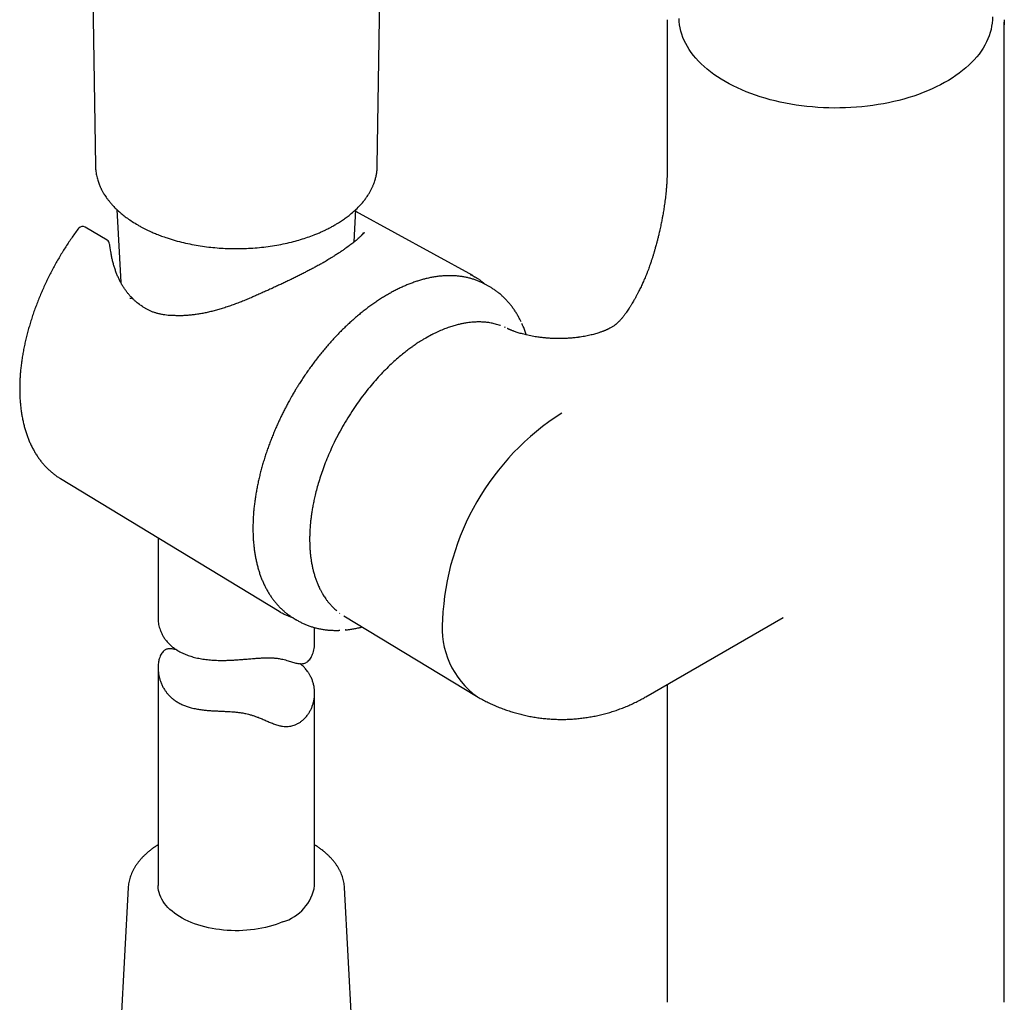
# Model space of a CAD drawing. Header units: millimetres. Extents: x 8 to 1761, y 12 to 2688.
# Tile 8 of 20: x 1518 to 1612, y 738 to 832. Entities that reach past the tile are written whole.
import ezdxf

# ---------------------------------------------------------------- set-up
doc = ezdxf.new("R2010")
doc.units = ezdxf.units.MM

msp = doc.modelspace()

# ---------------------------------------------------------------- linework, layer by layer
at = {"color": 7, "linetype": 'Continuous', "lineweight": 30}
for p, q in [((1552.176, 818.278), (1553.67, 920.686)), ((1524.073, 893.09), (1525.165, 818.278)), ((1579.959, 832.025), (1579.959, 818.062)), ((1612.259, 738.411), (1612.259, 832.025)), ((1525.168, 818.278), (1525.169, 818.251)), ((1527.219, 814.082), (1527.59, 807.103)), ((1549.956, 810.982), (1550.121, 814.084)), ((1561.323, 807.753), (1550.112, 813.91)), ((1526.279, 811.153), (1524.191, 812.387)), ((1526.616, 810.196), (1526.578, 810.439)), ((1562.535, 806.911), (1562.287, 807.04)), ((1562.836, 806.746), (1562.535, 806.911)), ((1562.845, 806.74), (1562.836, 806.746)), ((1575.823, 803.933), (1575.835, 803.949)), ((1574.87, 802.958), (1574.466, 802.725)), ((1574.874, 802.953), (1574.868, 802.95)), ((1557.377, 802.083), (1556.825, 801.78)), ((1564.46, 802.782), (1564.375, 802.833)), ((1571.397, 801.842), (1571.376, 801.839)), ((1521.815, 788.314), (1542.769, 775.613)), ((1531.17, 782.643), (1531.17, 774.975)), ((1544.104, 774.984), (1544.398, 774.807)), ((1544.383, 774.815), (1544.398, 774.807)), ((1548.556, 775.43), (1548.601, 775.405)), ((1548.959, 775.186), (1561.671, 767.48)), ((1577.919, 767.421), (1591.053, 775.004)), ((1591.051, 775.003), (1591.062, 775.008)), ((1546.17, 772.63), (1546.17, 774.05)), ((1549.118, 773.826), (1549.094, 773.824)), ((1531.17, 770.213), (1531.17, 749.351)), ((1579.959, 768.599), (1579.959, 738.411)), ((1546.17, 749.351), (1546.17, 767.776)), ((1528.305, 749.155), (1528.304, 749.143)), ((1528.304, 749.143), (1527.048, 725.486)), ((1550.292, 725.486), (1549.036, 749.143)), ((1549.037, 749.123), (1549.036, 749.143)), ((1612.254, 738.171), (1612.259, 738.411))]:
    msp.add_line(p, q, dxfattribs=at)
at = {"color": 7, "linetype": 'Continuous', "lineweight": 30, "flags": 128}
for points in [[(1611.117, 832.546), (1611.112, 832.241), (1611.089, 831.935), (1611.047, 831.63), (1610.986, 831.326), (1610.907, 831.024), (1610.81, 830.723), (1610.694, 830.425), (1610.56, 830.129), (1610.408, 829.836), (1610.238, 829.547), (1610.05, 829.26), (1609.845, 828.978), (1609.623, 828.701), (1609.384, 828.428), (1609.129, 828.16), (1608.857, 827.897), (1608.57, 827.64), (1608.267, 827.39), (1607.949, 827.145), (1607.616, 826.907), (1607.269, 826.676), (1606.907, 826.452), (1606.533, 826.236), (1606.145, 826.028), (1605.745, 825.827), (1605.333, 825.635), (1604.91, 825.451), (1604.475, 825.276), (1604.03, 825.111), (1603.575, 824.954), (1603.111, 824.806), (1602.638, 824.668), (1602.157, 824.54), (1601.669, 824.422), (1601.173, 824.314), (1600.671, 824.216), (1600.164, 824.128), (1599.651, 824.05), (1599.135, 823.983), (1598.614, 823.927), (1598.09, 823.881), (1597.564, 823.846), (1597.036, 823.822), (1596.506, 823.809), (1595.977, 823.806), (1595.447, 823.814), (1594.918, 823.833), (1594.391, 823.863), (1593.866, 823.903), (1593.344, 823.954), (1592.825, 824.016), (1592.31, 824.088), (1591.8, 824.17), (1591.295, 824.263), (1590.796, 824.367), (1590.304, 824.48), (1589.82, 824.603), (1589.343, 824.736), (1588.874, 824.879), (1588.414, 825.031), (1587.964, 825.192), (1587.525, 825.363), (1587.096, 825.542), (1586.678, 825.73), (1586.271, 825.926), (1585.878, 826.131), (1585.496, 826.343), (1585.128, 826.563), (1584.774, 826.791), (1584.434, 827.025), (1584.109, 827.266), (1583.798, 827.514), (1583.503, 827.768), (1583.223, 828.028), (1582.959, 828.293), (1582.712, 828.564), (1582.482, 828.839), (1582.268, 829.119), (1582.072, 829.403), (1581.893, 829.691), (1581.732, 829.982), (1581.589, 830.277), (1581.464, 830.574), (1581.357, 830.873), (1581.269, 831.175), (1581.199, 831.478), (1581.148, 831.783), (1581.115, 832.088), (1581.101, 832.393)], [(1612.254, 832.256), (1612.259, 832.064), (1612.254, 831.781)], [(1561.09, 807.875), (1561.365, 807.73), (1561.558, 807.617)], [(1543.882, 775.126), (1544, 775.049), (1544.104, 774.984)], [(1543.104, 745.858), (1542.797, 745.735), (1542.479, 745.621), (1542.152, 745.516), (1541.817, 745.421), (1541.474, 745.335), (1541.124, 745.259), (1540.767, 745.194), (1540.406, 745.138), (1540.04, 745.094), (1539.671, 745.06), (1539.299, 745.036), (1538.926, 745.023), (1538.552, 745.022), (1538.178, 745.03), (1537.805, 745.05), (1537.435, 745.08), (1537.068, 745.121), (1536.705, 745.172), (1536.346, 745.234), (1535.994, 745.306), (1535.648, 745.388), (1535.31, 745.48), (1534.98, 745.581), (1534.659, 745.692), (1534.348, 745.812), (1534.048, 745.941), (1533.759, 746.078), (1533.483, 746.224), (1533.219, 746.377), (1532.969, 746.537), (1532.733, 746.705), (1532.512, 746.879), (1532.306, 747.059), (1532.116, 747.245), (1531.943, 747.437), (1531.786, 747.632), (1531.646, 747.833), (1531.524, 748.037), (1531.419, 748.244), (1531.333, 748.454), (1531.264, 748.666), (1531.215, 748.88), (1531.183, 749.095), (1531.17, 749.311), (1531.17, 749.351)], [(1579.959, 738.411), (1579.963, 738.213), (1579.964, 738.175)]]:
    msp.add_lwpolyline(points, dxfattribs=at)
at = {"color": 7, "linetype": 'Continuous', "lineweight": 30}
for centre, radius, start, end in [((1585.344, 832.025), 5.385, 177.55076, 182.36656), ((1523.937, 811.956), 0.5, 59.4351, 137.49325), ((1526.025, 810.723), 0.5, 6.7688, 59.4351), ((1526.082, 810.368), 0.5, 8.15266, 11.49547), ((1526.122, 810.113), 0.5, 8.58566, 9.50375), ((1529.199, 804.512), 0.5, 52.98593, 55.56674), ((1532.69, 803.426), 0.5, 87.02071, 89.44546), ((1583.182, 773.708), 24.783, 122.56139, 177.43861), ((1545.978, 780.907), 6.192, 236.17113, 241.3717), ((1566.449, 773.992), 8.066, 174.14013, 234.54749), ((1541.914, 749.995), 4.304, 286.04036, 351.38632)]:
    msp.add_arc(centre, radius, start, end, dxfattribs=at)
for points, knots in [([(1525.165, 818.278), (1525.167, 818.207), (1525.173, 818.052), (1525.195, 817.83), (1525.224, 817.601), (1525.264, 817.369), (1525.317, 817.136), (1525.378, 816.915), (1525.445, 816.707), (1525.515, 816.517), (1525.585, 816.348), (1525.648, 816.207), (1525.699, 816.099), (1525.743, 816.011), (1525.788, 815.924), (1525.846, 815.815), (1525.922, 815.683), (1526.016, 815.527), (1526.132, 815.348), (1526.273, 815.147), (1526.441, 814.925), (1526.64, 814.683), (1526.874, 814.422), (1527.146, 814.145), (1527.461, 813.854), (1527.823, 813.55), (1528.236, 813.237), (1528.702, 812.917), (1529.046, 812.712), (1529.224, 812.606)], [0, 0, 0, 0, 0.027852, 0.060199, 0.097182, 0.135728, 0.173264, 0.20979, 0.243304, 0.275221, 0.302984, 0.326357, 0.345342, 0.35655, 0.370556, 0.388709, 0.411008, 0.437448, 0.468027, 0.502741, 0.541585, 0.584551, 0.631635, 0.682826, 0.738116, 0.797492, 0.860942, 0.92845, 1, 1, 1, 1]), ([(1529.224, 812.606), (1529.321, 812.551), (1529.504, 812.447), (1529.774, 812.305), (1530.034, 812.174), (1530.305, 812.044), (1530.635, 811.895), (1531.035, 811.727), (1531.513, 811.542), (1532.106, 811.335), (1532.806, 811.12), (1533.602, 810.914), (1534.404, 810.74), (1535.21, 810.6), (1536.014, 810.49), (1536.815, 810.411), (1537.615, 810.36), (1538.42, 810.337), (1539.234, 810.342), (1540.057, 810.377), (1540.885, 810.442), (1541.715, 810.539), (1542.541, 810.667), (1543.35, 810.826), (1544.115, 811.008), (1544.827, 811.207), (1545.488, 811.42), (1546.031, 811.619), (1546.466, 811.794), (1546.794, 811.935), (1547.089, 812.07), (1547.333, 812.187), (1547.528, 812.286), (1547.687, 812.368), (1547.844, 812.453), (1548.02, 812.55), (1548.228, 812.67), (1548.505, 812.838), (1548.838, 813.053), (1549.211, 813.316), (1549.611, 813.625), (1550.031, 813.986), (1550.456, 814.404), (1550.794, 814.789), (1551.057, 815.131), (1551.252, 815.411), (1551.417, 815.677), (1551.538, 815.895), (1551.624, 816.063), (1551.684, 816.188), (1551.734, 816.299), (1551.784, 816.416), (1551.84, 816.556), (1551.903, 816.731), (1551.979, 816.969), (1552.055, 817.258), (1552.119, 817.596), (1552.163, 817.934), (1552.171, 818.165), (1552.176, 818.278)], [0, 0, 0, 0, 0.012892, 0.024215, 0.034569, 0.045644, 0.057543, 0.074369, 0.092605, 0.11225, 0.14037, 0.16809, 0.195338, 0.222113, 0.24842, 0.274259, 0.299701, 0.325331, 0.351288, 0.377573, 0.404186, 0.431131, 0.458408, 0.48583, 0.512708, 0.537251, 0.561268, 0.58476, 0.59836, 0.611659, 0.623644, 0.634079, 0.641718, 0.648239, 0.654326, 0.661953, 0.671244, 0.682029, 0.699783, 0.718175, 0.737206, 0.762314, 0.788298, 0.815152, 0.831387, 0.847912, 0.863207, 0.876239, 0.884293, 0.891148, 0.896802, 0.902681, 0.910379, 0.919898, 0.931239, 0.949172, 0.966811, 0.983751, 1, 1, 1, 1]), ([(1579.959, 818.062), (1579.959, 818.008), (1579.959, 817.912), (1579.957, 817.784), (1579.956, 817.683), (1579.954, 817.602), (1579.952, 817.531), (1579.95, 817.464), (1579.947, 817.372), (1579.943, 817.243), (1579.936, 817.076), (1579.926, 816.883), (1579.914, 816.674), (1579.899, 816.456), (1579.883, 816.252), (1579.865, 816.034), (1579.842, 815.786), (1579.813, 815.501), (1579.779, 815.199), (1579.741, 814.895), (1579.701, 814.598), (1579.66, 814.318), (1579.619, 814.054), (1579.577, 813.796), (1579.53, 813.523), (1579.481, 813.255), (1579.432, 812.996), (1579.385, 812.762), (1579.334, 812.513), (1579.278, 812.256), (1579.222, 812.006), (1579.169, 811.779), (1579.123, 811.586), (1579.08, 811.409), (1579.035, 811.231), (1578.993, 811.071), (1578.966, 810.969), (1578.956, 810.932)], [0, 0, 0, 0, 0.02644, 0.047098, 0.062092, 0.074703, 0.085931, 0.095816, 0.106265, 0.129336, 0.156482, 0.183526, 0.218675, 0.251741, 0.282193, 0.310054, 0.348419, 0.391452, 0.43422, 0.478305, 0.520817, 0.559009, 0.595084, 0.629444, 0.665308, 0.706361, 0.734862, 0.765317, 0.797743, 0.832165, 0.866341, 0.895613, 0.919791, 0.940216, 0.962266, 0.98649, 1, 1, 1, 1]), ([(1550.112, 813.908), (1550.144, 813.89), (1550.218, 813.849), (1550.285, 813.811), (1550.323, 813.789)], [0, 0, 0, 0, 0.437167, 1, 1, 1, 1]), ([(1523.497, 812.209), (1523.496, 812.207), (1523.386, 812.061), (1523.173, 811.766), (1522.859, 811.321), (1522.553, 810.868), (1522.255, 810.409), (1521.965, 809.945), (1521.683, 809.474), (1521.41, 808.999), (1521.145, 808.519), (1520.889, 808.034), (1520.642, 807.546), (1520.405, 807.055), (1520.177, 806.56), (1519.959, 806.063), (1519.751, 805.564), (1519.554, 805.063), (1519.366, 804.561), (1519.189, 804.059), (1519.024, 803.556), (1518.868, 803.053), (1518.724, 802.551), (1518.592, 802.05), (1518.47, 801.55), (1518.36, 801.053), (1518.262, 800.557), (1518.176, 800.065), (1518.101, 799.576), (1518.038, 799.09), (1517.988, 798.608), (1517.949, 798.131), (1517.923, 797.659), (1517.909, 797.193), (1517.908, 796.732), (1517.919, 796.277), (1517.942, 795.829), (1517.978, 795.388), (1518.026, 794.955), (1518.087, 794.53), (1518.161, 794.113), (1518.247, 793.705), (1518.345, 793.307), (1518.456, 792.918), (1518.579, 792.54), (1518.714, 792.172), (1518.861, 791.815), (1519.02, 791.47), (1519.19, 791.137), (1519.372, 790.816), (1519.565, 790.508), (1519.769, 790.213), (1519.983, 789.931), (1520.208, 789.663), (1520.443, 789.408), (1520.687, 789.168), (1520.941, 788.941), (1521.203, 788.728), (1521.476, 788.531), (1521.678, 788.395), (1521.793, 788.328), (1521.811, 788.318)], [0, 0, 0, 0, 0.000198, 0.01776, 0.035318, 0.052875, 0.070429, 0.087982, 0.105534, 0.123086, 0.140638, 0.158191, 0.175745, 0.193301, 0.210858, 0.228419, 0.245983, 0.263551, 0.281124, 0.298701, 0.316284, 0.333873, 0.351468, 0.369071, 0.38668, 0.404298, 0.421923, 0.439557, 0.457199, 0.474849, 0.492508, 0.510174, 0.527849, 0.54553, 0.563217, 0.580909, 0.598603, 0.616298, 0.633989, 0.651675, 0.66935, 0.687011, 0.704653, 0.722269, 0.739854, 0.757402, 0.774906, 0.79236, 0.809757, 0.827092, 0.844362, 0.861562, 0.878692, 0.895751, 0.912742, 0.929669, 0.946537, 0.963355, 0.980131, 0.996876, 1, 1, 1, 1]), ([(1523.569, 812.293), (1523.564, 812.289), (1523.538, 812.263), (1523.516, 812.233), (1523.499, 812.208)], [0, 0, 0, 0, 0.188863, 1, 1, 1, 1]), ([(1550.935, 811.856), (1550.931, 811.853), (1550.912, 811.841), (1550.872, 811.802), (1550.772, 811.707), (1550.625, 811.562), (1550.409, 811.362), (1550.147, 811.135), (1549.827, 810.875), (1549.474, 810.604), (1549.204, 810.411), (1549.07, 810.315)], [0, 0, 0, 0, 0.004107, 0.020094, 0.08371, 0.210914, 0.338104, 0.503513, 0.669148, 0.834703, 1, 1, 1, 1]), ([(1550.819, 811.883), (1550.819, 811.876), (1550.818, 811.861), (1550.81, 811.832), (1550.795, 811.793), (1550.769, 811.745), (1550.73, 811.688), (1550.676, 811.621), (1550.62, 811.56), (1550.576, 811.518), (1550.56, 811.504)], [0, 0, 0, 0, 0.126397, 0.272515, 0.407123, 0.534143, 0.668738, 0.799117, 0.928044, 1, 1, 1, 1]), ([(1526.574, 810.468), (1526.564, 810.511), (1526.542, 810.616), (1526.53, 810.721), (1526.523, 810.782)], [0, 0, 0, 0, 0.417631, 1, 1, 1, 1]), ([(1578.959, 810.941), (1578.937, 810.861), (1578.898, 810.712), (1578.842, 810.509), (1578.795, 810.343), (1578.758, 810.213), (1578.73, 810.117), (1578.705, 810.03), (1578.676, 809.933), (1578.639, 809.808), (1578.597, 809.67), (1578.553, 809.529), (1578.513, 809.403), (1578.474, 809.281), (1578.431, 809.152), (1578.38, 808.998), (1578.325, 808.838), (1578.263, 808.662), (1578.191, 808.462), (1578.099, 808.217), (1577.995, 807.949), (1577.888, 807.684), (1577.783, 807.436), (1577.686, 807.213), (1577.592, 807.003), (1577.498, 806.799), (1577.398, 806.59), (1577.302, 806.393), (1577.224, 806.238), (1577.166, 806.125), (1577.122, 806.041), (1577.074, 805.948), (1577.016, 805.839), (1576.947, 805.711), (1576.878, 805.585), (1576.803, 805.451), (1576.712, 805.293), (1576.596, 805.095), (1576.462, 804.873), (1576.322, 804.651), (1576.189, 804.447), (1576.089, 804.3), (1576.016, 804.196), (1575.961, 804.118), (1575.896, 804.03), (1575.849, 803.968), (1575.823, 803.933)], [0, 0, 0, 0, 0.032743, 0.060457, 0.083164, 0.100888, 0.113646, 0.123011, 0.136822, 0.154235, 0.175087, 0.194661, 0.213392, 0.228122, 0.245879, 0.268072, 0.292897, 0.313979, 0.342539, 0.377274, 0.417255, 0.45481, 0.48808, 0.520426, 0.546779, 0.574746, 0.603852, 0.632474, 0.655564, 0.667142, 0.678568, 0.690178, 0.704894, 0.723397, 0.742277, 0.756679, 0.778593, 0.807612, 0.8394, 0.872957, 0.904728, 0.931423, 0.942994, 0.956758, 0.975693, 1, 1, 1, 1]), ([(1528.771, 805.524), (1528.727, 805.567), (1528.608, 805.684), (1528.428, 805.879), (1528.231, 806.112), (1528.052, 806.352), (1527.875, 806.611), (1527.708, 806.883), (1527.548, 807.174), (1527.398, 807.476), (1527.26, 807.791), (1527.132, 808.116), (1527.015, 808.453), (1526.91, 808.801), (1526.815, 809.161), (1526.731, 809.533), (1526.665, 809.876), (1526.631, 810.097), (1526.617, 810.188)], [0, 0, 0, 0, 0.0383296, 0.1031554, 0.1625525, 0.22538, 0.2860235, 0.3507527, 0.415693, 0.4810141, 0.5466462, 0.6126822, 0.6790745, 0.7460653, 0.8137511, 0.882222, 0.9515601, 1, 1, 1, 1]), ([(1549.07, 810.315), (1548.981, 810.253), (1548.803, 810.129), (1548.511, 809.935), (1548.202, 809.736), (1547.687, 809.415), (1547.281, 809.162), (1546.986, 808.979)], [0, 0, 0, 0, 0.148898, 0.298126, 0.448358, 0.598916, 1, 1, 1, 1]), ([(1547.106, 809.053), (1547.009, 809), (1546.805, 808.886), (1546.482, 808.71), (1546.14, 808.527), (1545.79, 808.342), (1545.432, 808.156), (1545.064, 807.968), (1544.688, 807.778), (1544.303, 807.586), (1543.912, 807.395), (1543.518, 807.204), (1543.119, 807.014), (1542.715, 806.824), (1542.304, 806.633), (1541.886, 806.441), (1541.464, 806.25), (1541.037, 806.06), (1540.687, 805.906), (1540.478, 805.815), (1540.413, 805.787)], [0, 0, 0, 0, 0.049919, 0.105419, 0.161216, 0.216945, 0.272721, 0.329238, 0.386323, 0.44379, 0.501438, 0.55903, 0.616412, 0.674185, 0.732888, 0.792129, 0.851842, 0.911955, 0.972385, 1, 1, 1, 1]), ([(1562.274, 807.046), (1562.263, 807.051), (1562.155, 807.107), (1561.94, 807.201), (1561.63, 807.325), (1561.309, 807.432), (1560.98, 807.525), (1560.642, 807.602), (1560.297, 807.664), (1559.943, 807.71), (1559.581, 807.739), (1559.212, 807.752), (1558.836, 807.748), (1558.454, 807.728), (1558.065, 807.69), (1557.671, 807.635), (1557.272, 807.563), (1556.882, 807.477), (1556.502, 807.378), (1556.134, 807.27), (1555.764, 807.148), (1555.392, 807.013), (1555.019, 806.865), (1554.645, 806.704), (1554.27, 806.529), (1553.895, 806.342), (1553.519, 806.143), (1553.144, 805.931), (1552.769, 805.707), (1552.395, 805.47), (1552.022, 805.222), (1551.65, 804.963), (1551.28, 804.692), (1550.912, 804.41), (1550.546, 804.118), (1550.182, 803.815), (1549.822, 803.501), (1549.464, 803.177), (1549.11, 802.844), (1548.759, 802.502), (1548.413, 802.15), (1548.071, 801.789), (1547.733, 801.42), (1547.4, 801.043), (1547.073, 800.658), (1546.751, 800.267), (1546.435, 799.868), (1546.125, 799.464), (1545.823, 799.056), (1545.528, 798.644), (1545.244, 798.232), (1544.975, 797.827), (1544.733, 797.452), (1544.527, 797.123), (1544.339, 796.816), (1544.18, 796.549), (1544.078, 796.372), (1544.039, 796.305)], [0, 0, 0, 0, 0.0020708, 0.0214732, 0.0409685, 0.0605642, 0.0802665, 0.1000802, 0.1200082, 0.1400515, 0.1602092, 0.1804784, 0.2008549, 0.2213325, 0.2419044, 0.2625628, 0.2832993, 0.3041057, 0.3228076, 0.3415229, 0.3602476, 0.3789795, 0.3977163, 0.4164563, 0.4351976, 0.453939, 0.472679, 0.4914163, 0.5101501, 0.5288797, 0.5476044, 0.5663237, 0.585037, 0.6037439, 0.6224439, 0.6411365, 0.6598211, 0.678497, 0.6971635, 0.7158194, 0.7344635, 0.7530941, 0.7717087, 0.7903043, 0.8088762, 0.827418, 0.8459198, 0.8643661, 0.8827313, 0.9009692, 0.9189883, 0.9365777, 0.9531178, 0.9668386, 0.9781247, 0.9917107, 1, 1, 1, 1]), ([(1562.518, 806.91), (1562.443, 806.975), (1562.284, 807.113), (1562.03, 807.307), (1561.789, 807.475), (1561.632, 807.57), (1561.57, 807.608)], [0, 0, 0, 0, 0.2501404, 0.5319936, 0.8135062, 1, 1, 1, 1]), ([(1565.96, 803.33), (1565.916, 803.42), (1565.82, 803.618), (1565.657, 803.914), (1565.475, 804.219), (1565.281, 804.512), (1565.077, 804.795), (1564.862, 805.065), (1564.638, 805.323), (1564.403, 805.569), (1564.158, 805.803), (1563.904, 806.024), (1563.639, 806.232), (1563.365, 806.426), (1563.101, 806.596), (1562.925, 806.695), (1562.846, 806.739)], [0, 0, 0, 0, 0.060253, 0.133886, 0.207429, 0.280881, 0.354248, 0.427539, 0.500772, 0.57397, 0.647162, 0.720386, 0.793682, 0.867099, 0.940688, 1, 1, 1, 1]), ([(1540.413, 805.787), (1540.3, 805.737), (1540.035, 805.62), (1539.617, 805.443), (1539.158, 805.256), (1538.698, 805.079), (1538.238, 804.911), (1537.779, 804.754), (1537.325, 804.61), (1536.875, 804.477), (1536.431, 804.358), (1535.995, 804.253), (1535.565, 804.161), (1535.144, 804.084), (1534.73, 804.021), (1534.325, 803.972), (1533.93, 803.937), (1533.544, 803.916), (1533.169, 803.912), (1532.894, 803.915), (1532.746, 803.925), (1532.717, 803.927)], [0, 0, 0, 0, 0.043554, 0.102529, 0.161397, 0.220171, 0.279244, 0.337894, 0.396023, 0.453546, 0.510399, 0.566532, 0.621913, 0.676527, 0.730373, 0.783466, 0.835834, 0.887531, 0.937989, 0.98807, 1, 1, 1, 1]), ([(1528.762, 805.515), (1528.75, 805.529), (1528.714, 805.574), (1528.602, 805.595), (1528.498, 805.569), (1528.447, 805.556)], [0, 0, 0, 0, 0.186524, 0.593262, 1, 1, 1, 1]), ([(1529.483, 804.926), (1529.447, 804.95), (1529.342, 805.021), (1529.176, 805.15), (1528.975, 805.325), (1528.839, 805.451), (1528.769, 805.522), (1528.769, 805.522)], [0, 0, 0, 0, 0.137948, 0.405218, 0.687968, 0.998923, 1, 1, 1, 1]), ([(1532.696, 803.927), (1532.623, 803.928), (1532.438, 803.929), (1532.15, 803.949), (1531.831, 803.983), (1531.524, 804.033), (1531.23, 804.096), (1530.949, 804.174), (1530.678, 804.266), (1530.416, 804.373), (1530.162, 804.494), (1529.917, 804.63), (1529.696, 804.769), (1529.561, 804.869), (1529.501, 804.913)], [0, 0, 0, 0, 0.060869, 0.15466, 0.246481, 0.336606, 0.425304, 0.511104, 0.595998, 0.680622, 0.764967, 0.849024, 0.932788, 1, 1, 1, 1]), ([(1575.835, 803.949), (1575.815, 803.924), (1575.761, 803.852), (1575.676, 803.748), (1575.58, 803.634), (1575.494, 803.535), (1575.411, 803.444), (1575.323, 803.351), (1575.24, 803.268), (1575.159, 803.19), (1575.094, 803.132), (1575.037, 803.083), (1574.989, 803.044), (1574.958, 803.02), (1574.937, 803.004), (1574.922, 802.993), (1574.907, 802.983), (1574.892, 802.972), (1574.879, 802.963), (1574.873, 802.96), (1574.87, 802.958)], [0, 0, 0, 0, 0.029169, 0.081861, 0.129289, 0.18058, 0.230983, 0.280577, 0.352122, 0.419372, 0.479874, 0.541423, 0.607698, 0.675901, 0.701886, 0.736687, 0.783773, 0.843259, 0.915284, 1, 1, 1, 1]), ([(1563.984, 802.97), (1563.974, 802.974), (1563.888, 803.007), (1563.725, 803.057), (1563.499, 803.122), (1563.281, 803.173), (1563.068, 803.216), (1562.863, 803.25), (1562.669, 803.275), (1562.495, 803.293), (1562.335, 803.305), (1562.179, 803.313), (1562.012, 803.318), (1561.825, 803.319), (1561.61, 803.314), (1561.371, 803.301), (1561.101, 803.278), (1560.792, 803.24), (1560.456, 803.185), (1560.096, 803.11), (1559.716, 803.016), (1559.299, 802.894), (1558.844, 802.739), (1558.353, 802.546), (1557.863, 802.33), (1557.537, 802.162), (1557.387, 802.086)], [0, 0, 0, 0, 0.0054866, 0.0457223, 0.0859552, 0.12302, 0.1569165, 0.1931392, 0.2248737, 0.252121, 0.2769027, 0.3015467, 0.3260742, 0.3558127, 0.3887712, 0.4249477, 0.464722, 0.5106283, 0.563128, 0.6133719, 0.668452, 0.7283635, 0.7931015, 0.8626599, 0.9370332, 1, 1, 1, 1]), ([(1566.464, 802.074), (1566.46, 802.086), (1566.415, 802.23), (1566.317, 802.495), (1566.178, 802.851), (1566.078, 803.073), (1566.033, 803.175)], [0, 0, 0, 0, 0.032624, 0.372161, 0.711885, 1, 1, 1, 1]), ([(1568.292, 801.784), (1568.258, 801.787), (1568.152, 801.796), (1567.986, 801.814), (1567.775, 801.839), (1567.548, 801.87), (1567.289, 801.909), (1567.013, 801.958), (1566.731, 802.013), (1566.461, 802.073), (1566.209, 802.135), (1565.982, 802.196), (1565.771, 802.258), (1565.582, 802.317), (1565.414, 802.373), (1565.283, 802.42), (1565.174, 802.46), (1565.074, 802.499), (1564.978, 802.538), (1564.906, 802.569), (1564.853, 802.591), (1564.81, 802.611), (1564.758, 802.635), (1564.696, 802.663), (1564.655, 802.684), (1564.633, 802.695)], [0, 0, 0, 0, 0.019391, 0.059703, 0.095967, 0.143019, 0.195995, 0.254422, 0.31821, 0.382522, 0.439848, 0.499098, 0.553741, 0.608081, 0.65978, 0.704456, 0.736834, 0.776337, 0.817354, 0.851256, 0.869826, 0.889877, 0.91909, 0.957634, 1, 1, 1, 1]), ([(1574.466, 802.725), (1574.447, 802.714), (1574.414, 802.695), (1574.362, 802.668), (1574.316, 802.644), (1574.27, 802.621), (1574.22, 802.597), (1574.154, 802.566), (1574.078, 802.532), (1573.987, 802.493), (1573.89, 802.454), (1573.783, 802.412), (1573.666, 802.369), (1573.535, 802.323), (1573.382, 802.272), (1573.2, 802.215), (1572.994, 802.156), (1572.773, 802.098), (1572.545, 802.043), (1572.299, 801.989), (1572.034, 801.937), (1571.752, 801.89), (1571.532, 801.856), (1571.405, 801.841), (1571.376, 801.837)], [0, 0, 0, 0, 0.055944, 0.10139, 0.136505, 0.166276, 0.197964, 0.231442, 0.278776, 0.317923, 0.357578, 0.397604, 0.43813, 0.47913, 0.524037, 0.576418, 0.635759, 0.692534, 0.749993, 0.806544, 0.864688, 0.924352, 0.982644, 1, 1, 1, 1]), ([(1556.825, 801.78), (1556.732, 801.726), (1556.56, 801.625), (1556.321, 801.477), (1556.109, 801.341), (1555.906, 801.207), (1555.696, 801.063), (1555.428, 800.874), (1555.096, 800.63), (1554.696, 800.318), (1554.247, 799.948), (1553.751, 799.513), (1553.215, 799.011), (1552.67, 798.462), (1552.122, 797.873), (1551.576, 797.244), (1551.034, 796.575), (1550.499, 795.866), (1549.973, 795.118), (1549.461, 794.332), (1548.964, 793.51), (1548.488, 792.653), (1548.058, 791.807), (1547.675, 790.985), (1547.343, 790.208), (1547.048, 789.45), (1546.792, 788.724), (1546.571, 788.031), (1546.382, 787.374), (1546.23, 786.776), (1546.108, 786.236), (1546.01, 785.75), (1545.929, 785.292), (1545.864, 784.863), (1545.812, 784.462), (1545.771, 784.093), (1545.742, 783.763), (1545.724, 783.496), (1545.712, 783.287), (1545.704, 783.119), (1545.698, 782.941), (1545.693, 782.725), (1545.691, 782.456), (1545.695, 782.143), (1545.708, 781.792), (1545.731, 781.423), (1545.765, 781.047), (1545.81, 780.677), (1545.867, 780.306), (1545.937, 779.935), (1546.02, 779.565), (1546.115, 779.204), (1546.223, 778.853), (1546.339, 778.522), (1546.45, 778.24), (1546.55, 778.01), (1546.636, 777.828), (1546.714, 777.67), (1546.785, 777.535), (1546.851, 777.416), (1546.922, 777.291), (1547.008, 777.149), (1547.118, 776.978), (1547.25, 776.785), (1547.411, 776.569), (1547.603, 776.334), (1547.838, 776.078), (1548.066, 775.854), (1548.227, 775.72), (1548.283, 775.674)], [0, 0, 0, 0, 0.0109694, 0.0204101, 0.0283723, 0.0362172, 0.044558, 0.0533947, 0.0682824, 0.084394, 0.1017292, 0.1229127, 0.1454335, 0.1685579, 0.1922357, 0.2164673, 0.241253, 0.2665932, 0.2924882, 0.3189385, 0.3459447, 0.373507, 0.4016262, 0.4261731, 0.450554, 0.4739227, 0.4962716, 0.5176009, 0.5379105, 0.5572003, 0.5732426, 0.588504, 0.6029844, 0.6166838, 0.6296021, 0.6417185, 0.6525849, 0.6620177, 0.668126, 0.6734347, 0.6788459, 0.6861059, 0.6952597, 0.7063083, 0.7184619, 0.7319245, 0.7455064, 0.7591204, 0.7727667, 0.7872753, 0.8018204, 0.816402, 0.8310201, 0.8456097, 0.8590454, 0.8685053, 0.8769994, 0.8845271, 0.8910881, 0.8966822, 0.9021121, 0.9098795, 0.9186934, 0.9291385, 0.9413241, 0.9552507, 0.9709189, 0.989871, 1, 1, 1, 1]), ([(1571.399, 801.84), (1571.312, 801.829), (1571.149, 801.809), (1570.922, 801.786), (1570.717, 801.769), (1570.541, 801.756), (1570.389, 801.747), (1570.263, 801.741), (1570.144, 801.736), (1570.026, 801.732), (1569.903, 801.729), (1569.766, 801.727), (1569.611, 801.726), (1569.437, 801.726), (1569.254, 801.729), (1569.067, 801.735), (1568.877, 801.743), (1568.673, 801.754), (1568.475, 801.767), (1568.343, 801.779), (1568.287, 801.785)], [0, 0, 0, 0, 0.08646, 0.161059, 0.223849, 0.287308, 0.331941, 0.370228, 0.407706, 0.444439, 0.482492, 0.523227, 0.57418, 0.628844, 0.687283, 0.74707, 0.80658, 0.869257, 0.944819, 1, 1, 1, 1]), ([(1544.039, 796.305), (1543.943, 796.137), (1543.809, 795.902), (1543.618, 795.553), (1543.458, 795.255), (1543.273, 794.898), (1543.083, 794.521), (1542.889, 794.123), (1542.696, 793.71), (1542.505, 793.285), (1542.318, 792.851), (1542.135, 792.408), (1541.958, 791.959), (1541.788, 791.505), (1541.625, 791.047), (1541.469, 790.585), (1541.322, 790.122), (1541.183, 789.656), (1541.053, 789.19), (1540.932, 788.723), (1540.82, 788.256), (1540.718, 787.79), (1540.626, 787.325), (1540.544, 786.862), (1540.472, 786.402), (1540.41, 785.944), (1540.358, 785.489), (1540.317, 785.038), (1540.286, 784.591), (1540.267, 784.148), (1540.257, 783.711), (1540.259, 783.278), (1540.271, 782.851), (1540.294, 782.431), (1540.329, 782.016), (1540.374, 781.609), (1540.429, 781.208), (1540.496, 780.815), (1540.574, 780.43), (1540.663, 780.053), (1540.762, 779.684), (1540.872, 779.324), (1540.993, 778.973), (1541.125, 778.632), (1541.268, 778.3), (1541.421, 777.979), (1541.585, 777.668), (1541.759, 777.367), (1541.944, 777.078), (1542.139, 776.799), (1542.344, 776.533), (1542.559, 776.278), (1542.784, 776.034), (1543.02, 775.804), (1543.265, 775.585), (1543.52, 775.381), (1543.723, 775.231), (1543.842, 775.153), (1543.871, 775.135)], [0, 0, 0, 0, 0.020663, 0.028897, 0.042583, 0.056777, 0.071991, 0.087865, 0.104251, 0.121033, 0.138128, 0.155475, 0.173028, 0.19075, 0.208614, 0.226599, 0.244686, 0.26286, 0.281111, 0.299428, 0.317803, 0.336229, 0.3547, 0.373212, 0.391759, 0.410339, 0.428948, 0.447583, 0.466242, 0.484923, 0.503624, 0.522343, 0.541079, 0.559831, 0.578597, 0.597375, 0.616166, 0.634968, 0.65378, 0.672601, 0.69143, 0.710267, 0.72911, 0.74796, 0.766815, 0.785676, 0.804543, 0.823416, 0.842298, 0.861189, 0.880093, 0.899014, 0.917955, 0.936924, 0.955926, 0.97497, 0.994064, 1, 1, 1, 1]), ([(1531.172, 774.975), (1531.175, 774.85), (1531.18, 774.643), (1531.224, 774.349), (1531.28, 774.092), (1531.365, 773.819), (1531.478, 773.54), (1531.625, 773.257), (1531.808, 772.972), (1532.03, 772.691), (1532.285, 772.426), (1532.563, 772.186), (1532.854, 771.975), (1533.193, 771.767), (1533.586, 771.567), (1534.046, 771.381), (1534.54, 771.226), (1535.062, 771.102), (1535.609, 771.009), (1536.178, 770.947), (1536.769, 770.912), (1537.311, 770.905), (1537.796, 770.914), (1538.218, 770.931), (1538.645, 770.956), (1539.075, 770.986), (1539.506, 771.02), (1539.971, 771.059), (1540.433, 771.097), (1540.886, 771.128), (1541.263, 771.147), (1541.66, 771.157), (1542.041, 771.154), (1542.428, 771.129), (1542.738, 771.091), (1543.014, 771.039), (1543.261, 770.98), (1543.504, 770.912), (1543.813, 770.818), (1544.102, 770.726), (1544.377, 770.652), (1544.578, 770.61), (1544.772, 770.586), (1544.96, 770.584), (1545.142, 770.611), (1545.317, 770.673), (1545.482, 770.773), (1545.633, 770.912), (1545.768, 771.082), (1545.885, 771.282), (1545.987, 771.513), (1546.069, 771.771), (1546.128, 772.053), (1546.164, 772.34), (1546.168, 772.535), (1546.17, 772.63)], [0, 0, 0, 0, 0.022548, 0.037289, 0.053753, 0.070266, 0.089081, 0.107972, 0.127496, 0.148955, 0.170529, 0.190307, 0.210175, 0.229066, 0.253509, 0.278121, 0.302987, 0.328199, 0.353078, 0.37829, 0.403669, 0.429391, 0.446672, 0.464064, 0.481517, 0.499093, 0.516741, 0.534475, 0.556537, 0.574369, 0.592324, 0.605899, 0.627999, 0.645927, 0.664006, 0.677682, 0.693254, 0.7089, 0.724575, 0.756075, 0.771894, 0.787739, 0.803645, 0.819307, 0.835057, 0.850928, 0.866965, 0.882657, 0.8985, 0.91447, 0.93055, 0.948144, 0.96583, 0.983294, 1, 1, 1, 1]), ([(1543.025, 775.467), (1543.102, 775.425), (1543.275, 775.332), (1543.555, 775.204), (1543.832, 775.09), (1544.012, 775.029), (1544.087, 775.004)], [0, 0, 0, 0, 0.225223, 0.511096, 0.797085, 1, 1, 1, 1]), ([(1544.382, 774.817), (1544.39, 774.812), (1544.492, 774.746), (1544.697, 774.633), (1544.998, 774.479), (1545.31, 774.34), (1545.63, 774.216), (1545.958, 774.107), (1546.296, 774.013), (1546.641, 773.934), (1546.995, 773.871), (1547.357, 773.824), (1547.727, 773.793), (1548.104, 773.78), (1548.388, 773.779), (1548.548, 773.788), (1548.578, 773.79)], [0, 0, 0, 0, 0.006397, 0.085114, 0.16413, 0.243484, 0.323234, 0.403432, 0.484127, 0.565359, 0.647161, 0.729556, 0.812556, 0.896162, 0.980365, 1, 1, 1, 1]), ([(1549.097, 773.825), (1549.142, 773.829), (1549.318, 773.845), (1549.628, 773.887), (1550.024, 773.952), (1550.393, 774.026), (1550.63, 774.084), (1550.734, 774.109)], [0, 0, 0, 0, 0.084977, 0.32818, 0.570582, 0.81193, 1, 1, 1, 1]), ([(1533.003, 771.888), (1532.964, 771.9), (1532.858, 771.93), (1532.693, 771.971), (1532.514, 772.004), (1532.346, 772.02), (1532.192, 772.017), (1532.046, 771.993), (1531.918, 771.949), (1531.803, 771.886), (1531.693, 771.801), (1531.577, 771.678), (1531.463, 771.511), (1531.362, 771.305), (1531.286, 771.09), (1531.216, 770.804), (1531.176, 770.506), (1531.167, 770.177), (1531.18, 769.893), (1531.217, 769.595), (1531.28, 769.286), (1531.369, 768.978), (1531.487, 768.667), (1531.635, 768.357), (1531.803, 768.078), (1531.981, 767.83), (1532.164, 767.612), (1532.377, 767.394), (1532.537, 767.262), (1532.621, 767.192)], [0, 0, 0, 0, 0.0209727, 0.0578108, 0.0946444, 0.1272013, 0.1605982, 0.1919736, 0.2233411, 0.2489345, 0.274527, 0.3079913, 0.3449545, 0.3819271, 0.4224505, 0.451851, 0.5142528, 0.5514591, 0.5886673, 0.6301961, 0.6721221, 0.7144038, 0.7566846, 0.8027185, 0.8487503, 0.8832292, 0.921023, 0.9588161, 1, 1, 1, 1]), ([(1532.621, 767.192), (1532.721, 767.118), (1532.921, 766.969), (1533.253, 766.779), (1533.6, 766.616), (1533.962, 766.48), (1534.369, 766.359), (1534.8, 766.263), (1535.255, 766.189), (1535.671, 766.14), (1536.078, 766.105), (1536.468, 766.08), (1536.854, 766.062), (1537.234, 766.046), (1537.587, 766.03), (1537.92, 766.014), (1538.229, 765.995), (1538.548, 765.969), (1538.875, 765.935), (1539.219, 765.887), (1539.544, 765.826), (1539.858, 765.75), (1540.151, 765.666), (1540.451, 765.567), (1540.782, 765.444), (1541.146, 765.296), (1541.534, 765.129), (1541.928, 764.959), (1542.327, 764.8), (1542.72, 764.673), (1543.069, 764.598), (1543.37, 764.572), (1543.636, 764.579), (1543.878, 764.613), (1544.098, 764.666), (1544.317, 764.741), (1544.555, 764.85), (1544.805, 765.002), (1545.052, 765.193), (1545.284, 765.419), (1545.498, 765.679), (1545.681, 765.955), (1545.832, 766.242), (1545.952, 766.53), (1546.052, 766.84), (1546.125, 767.171), (1546.165, 767.508), (1546.174, 767.83), (1546.157, 768.13), (1546.113, 768.437), (1546.038, 768.751), (1545.928, 769.074), (1545.797, 769.362), (1545.653, 769.616), (1545.514, 769.826), (1545.341, 770.053), (1545.125, 770.291), (1544.93, 770.481), (1544.809, 770.574), (1544.79, 770.589)], [0, 0, 0, 0, 0.020254, 0.040526, 0.060799, 0.080132, 0.099466, 0.123938, 0.144015, 0.164092, 0.181283, 0.198473, 0.215195, 0.230876, 0.246556, 0.259296, 0.272034, 0.284672, 0.298582, 0.312491, 0.327752, 0.340379, 0.354276, 0.368176, 0.383343, 0.403739, 0.425271, 0.446806, 0.470661, 0.494507, 0.515494, 0.531642, 0.54685, 0.562058, 0.574454, 0.58685, 0.602971, 0.620724, 0.63848, 0.657906, 0.677716, 0.697528, 0.716115, 0.734704, 0.752693, 0.773821, 0.79495, 0.813318, 0.831686, 0.848928, 0.869344, 0.889782, 0.910197, 0.925791, 0.941385, 0.954321, 0.975162, 0.996003, 1, 1, 1, 1]), ([(1561.77, 767.422), (1561.785, 767.413), (1561.944, 767.319), (1562.254, 767.151), (1562.701, 766.921), (1563.157, 766.705), (1563.621, 766.502), (1564.092, 766.314), (1564.57, 766.141), (1565.054, 765.982), (1565.544, 765.838), (1566.039, 765.71), (1566.538, 765.597), (1567.041, 765.5), (1567.548, 765.419), (1568.058, 765.354), (1568.57, 765.306), (1569.083, 765.273), (1569.598, 765.257), (1570.114, 765.258), (1570.629, 765.274), (1571.145, 765.308), (1571.659, 765.358), (1572.171, 765.424), (1572.682, 765.506), (1573.19, 765.606), (1573.694, 765.721), (1574.195, 765.852), (1574.692, 766), (1575.183, 766.163), (1575.67, 766.342), (1576.151, 766.537), (1576.625, 766.747), (1577.092, 766.973), (1577.524, 767.197), (1577.796, 767.353), (1577.918, 767.422)], [0, 0, 0, 0, 0.003096, 0.032746, 0.062499, 0.092342, 0.122268, 0.152267, 0.182331, 0.212455, 0.242632, 0.272857, 0.303126, 0.333434, 0.363778, 0.394155, 0.424562, 0.454996, 0.485455, 0.515937, 0.546441, 0.576965, 0.607507, 0.638066, 0.668641, 0.699231, 0.729836, 0.760454, 0.791084, 0.821728, 0.852383, 0.883049, 0.913727, 0.944415, 0.975115, 1, 1, 1, 1]), ([(1531.17, 753.241), (1531.12, 753.21), (1530.973, 753.12), (1530.741, 752.961), (1530.475, 752.766), (1530.224, 752.564), (1529.985, 752.356), (1529.761, 752.142), (1529.552, 751.922), (1529.358, 751.697), (1529.179, 751.467), (1529.016, 751.232), (1528.869, 750.994), (1528.739, 750.752), (1528.625, 750.507), (1528.528, 750.26), (1528.448, 750.011), (1528.385, 749.761), (1528.339, 749.51), (1528.313, 749.308), (1528.308, 749.19), (1528.307, 749.156)], [0, 0, 0, 0, 0.029183, 0.085938, 0.142689, 0.199421, 0.256115, 0.312748, 0.369294, 0.425723, 0.482004, 0.538104, 0.593993, 0.649644, 0.705037, 0.760162, 0.815021, 0.869628, 0.924011, 0.97821, 1, 1, 1, 1]), ([(1549.036, 749.121), (1549.035, 749.137), (1549.033, 749.237), (1549.013, 749.42), (1548.974, 749.67), (1548.917, 749.919), (1548.844, 750.166), (1548.755, 750.412), (1548.649, 750.655), (1548.527, 750.895), (1548.388, 751.132), (1548.234, 751.366), (1548.063, 751.596), (1547.878, 751.821), (1547.676, 752.042), (1547.46, 752.258), (1547.234, 752.464), (1547.058, 752.611), (1546.915, 752.725), (1546.765, 752.84), (1546.539, 753.003), (1546.326, 753.147), (1546.199, 753.224), (1546.17, 753.241)], [0, 0, 0, 0, 0.010194, 0.06376, 0.117361, 0.171058, 0.224903, 0.278941, 0.333204, 0.387714, 0.44248, 0.497498, 0.552754, 0.608228, 0.663893, 0.719719, 0.775676, 0.828918, 0.841026, 0.87088, 0.927079, 0.983292, 1, 1, 1, 1])]:
    msp.add_open_spline(points, degree=3, knots=knots, dxfattribs=at)

doc.saveas('drawing.dxf')
